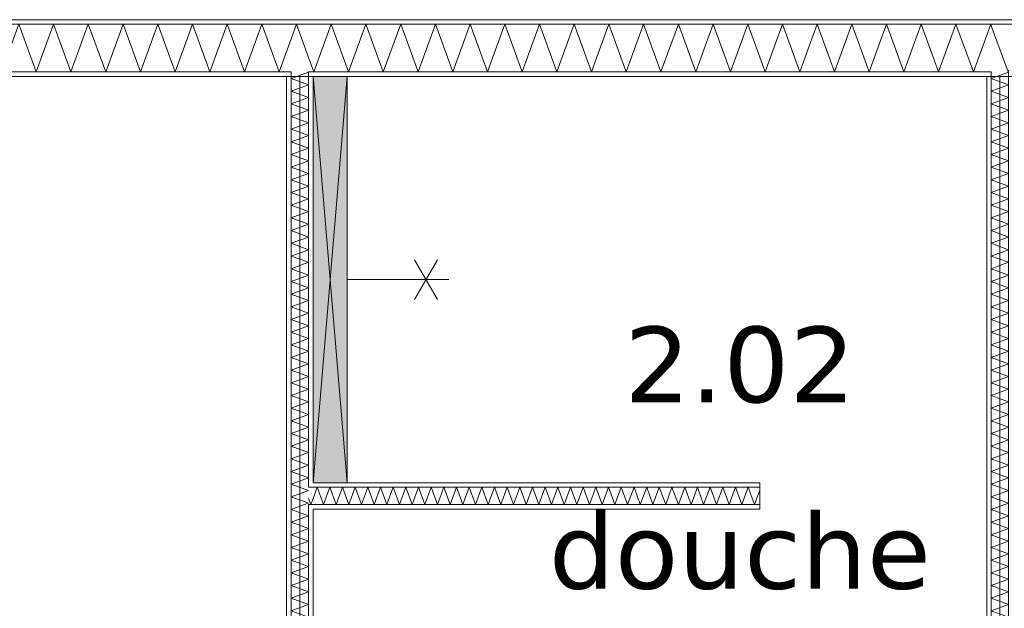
# Model space of a CAD drawing. Header units: millimetres. Extents: x -14925 to 266687, y -3550 to 35834.
# Tile 71 of 244: x 22519 to 25121, y 2920 to 4475. Entities that reach past the tile are written whole.
import ezdxf
from ezdxf.enums import TextEntityAlignment as Align

# ---------------------------------------------------------------- set-up
doc = ezdxf.new("R2010")
doc.units = ezdxf.units.MM
doc.header["$MEASUREMENT"] = 0
for name, color, linetype in [('New_22 C Binnenwanden', 7, 'Continuous'), ('New_22 C Binnenwanden Deuren', 7, 'Continuous'), ('New_22 C Binnenwanden Doorsnede-arcering', 7, 'Continuous'), ('New_22 C Binnenwanden Laagscheidingslijnen', 7, 'Continuous'), ('New_74 Sanitair', 7, 'Continuous'), ('New_74 Sanitair 2D arcering', 7, 'Continuous'), ('New_Z Gebruiksopp', 7, 'Continuous'), ('New_Z Gebruiksopp Zone omranding', 7, 'Continuous'), ('New_Z Gebruiksopp Zone tekst', 7, 'Continuous')]:
    doc.layers.add(name, color=color, linetype=linetype)
doc.styles.add('GENERATED_STYLE_1', font='verdana.ttf')
doc.styles.add('GENERATED_STYLE_2', font='verdana.ttf')
pattern_1 = [(270, (0, 0), (100, 0), [])]
pattern_2 = [(180, (0, 0), (0, 100), [])]
pattern_3 = [(0, (0, 0), (0, 100), [])]

# ---------------------------------------------------------------- blocks, each defined once
blk = doc.blocks.new('douche_2.02_59_3', base_point=(24422.7, 3797.3))
at = {"layer": 'New_Z Gebruiksopp Zone tekst', "color": 2, "lineweight": 0}
for tag, style, p in [('DUMMY_941', 'GENERATED_STYLE_1', (24422.7, 3735.2)), ('DUMMY_942', 'GENERATED_STYLE_2', (24422.7, 3238))]:
    blk.add_attdef(tag, text='', height=200, dxfattribs=dict(at, style=style)).set_placement(p, align=Align.TOP_LEFT)
for tag, style, p in [('ROOM_NUMBER', 'GENERATED_STYLE_1', (24422.7, 3664.5)), ('ROOM_NAME', 'GENERATED_STYLE_2', (24422.7, 3172.1))]:
    blk.add_attdef(tag, text='', height=200, dxfattribs=dict(at, style=style)).set_placement(p, align=Align.TOP_CENTER)
blk = doc.blocks.new('*X1124')
at = {"layer": 'New_22 C Binnenwanden Doorsnede-arcering', "color": 7, "linetype": 'Continuous', "lineweight": 0}
for p in [(25101.8, 4325), (25131.2, 4337)]:
    blk.add_line(p, (25133, 4336.3), dxfattribs=at)
blk = doc.blocks.new('*X1125')
at = {"layer": 'New_22 C Binnenwanden Doorsnede-arcering', "color": 7, "linetype": 'Continuous', "lineweight": 0}
for p in [(25100.8, 1177), (25132.2, 1189)]:
    blk.add_line(p, (25133, 1188.7), dxfattribs=at)
blk = doc.blocks.new('*X1126')
at = {"layer": 'New_22 C Binnenwanden Doorsnede-arcering', "color": 7, "linetype": 'Continuous', "lineweight": 0}
for p, q in [((25087, 4319.6), (25101.8, 4325)), ((25087, 4319.6), (25133, 4302.9)), ((25087, 4286.1), (25133, 4302.9)), ((25087, 4286.1), (25133, 4269.4)), ((25087, 4252.6), (25133, 4269.4)), ((25087, 4252.6), (25133, 4235.9)), ((25087, 4219.1), (25133, 4235.9)), ((25087, 4219.1), (25133, 4202.4)), ((25087, 4185.7), (25133, 4202.4)), ((25087, 4185.7), (25133, 4168.9)), ((25087, 4152.2), (25133, 4168.9)), ((25087, 4152.2), (25133, 4135.4)), ((25087, 4118.7), (25133, 4135.4)), ((25087, 4118.7), (25133, 4101.9)), ((25087, 4085.2), (25133, 4101.9)), ((25087, 4085.2), (25133, 4068.5)), ((25087, 4051.7), (25133, 4068.5)), ((25087, 4051.7), (25133, 4035)), ((25087, 4018.2), (25133, 4035)), ((25087, 4018.2), (25133, 4001.5)), ((25087, 3984.7), (25133, 4001.5)), ((25087, 3984.7), (25133, 3968)), ((25087, 3951.3), (25133, 3968)), ((25087, 3951.3), (25133, 3934.5)), ((25087, 3917.8), (25133, 3934.5)), ((25087, 3917.8), (25133, 3901)), ((25087, 3884.3), (25133, 3901)), ((25087, 3884.3), (25133, 3867.5)), ((25087, 3850.8), (25133, 3867.5)), ((25087, 3850.8), (25133, 3834.1)), ((25087, 3817.3), (25133, 3834.1)), ((25087, 3817.3), (25133, 3800.6)), ((25087, 3783.8), (25133, 3800.6)), ((25087, 3783.8), (25133, 3767.1)), ((25087, 3750.3), (25133, 3767.1)), ((25087, 3750.3), (25133, 3733.6)), ((25087, 3716.9), (25133, 3733.6)), ((25087, 3716.9), (25133, 3700.1)), ((25087, 3683.4), (25133, 3700.1)), ((25087, 3683.4), (25133, 3666.6)), ((25087, 3649.9), (25133, 3666.6)), ((25087, 3649.9), (25133, 3633.2)), ((25087, 3616.4), (25133, 3633.2)), ((25087, 3616.4), (25133, 3599.7)), ((25087, 3582.9), (25133, 3599.7)), ((25087, 3582.9), (25133, 3566.2)), ((25087, 3549.4), (25133, 3566.2)), ((25087, 3549.4), (25133, 3532.7)), ((25087, 3516), (25133, 3532.7)), ((25087, 3516), (25133, 3499.2)), ((25087, 3482.5), (25133, 3499.2)), ((25087, 3482.5), (25133, 3465.7)), ((25087, 3449), (25133, 3465.7)), ((25087, 3449), (25133, 3432.2)), ((25087, 3415.5), (25133, 3432.2)), ((25087, 3415.5), (25133, 3398.8)), ((25087, 3382), (25133, 3398.8)), ((25087, 3382), (25133, 3365.3)), ((25087, 3348.5), (25133, 3365.3)), ((25087, 3348.5), (25133, 3331.8)), ((25087, 3315), (25133, 3331.8)), ((25087, 3315), (25133, 3298.3)), ((25087, 3281.6), (25133, 3298.3)), ((25087, 3281.6), (25133, 3264.8)), ((25087, 3248.1), (25133, 3264.8)), ((25087, 3248.1), (25133, 3231.3)), ((25087, 3214.6), (25133, 3231.3)), ((25087, 3214.6), (25133, 3197.8)), ((25087, 3181.1), (25133, 3197.8)), ((25087, 3181.1), (25133, 3164.4)), ((25087, 3147.6), (25133, 3164.4)), ((25087, 3147.6), (25133, 3130.9)), ((25087, 3114.1), (25133, 3130.9)), ((25087, 3114.1), (25133, 3097.4)), ((25087, 3080.6), (25133, 3097.4)), ((25087, 3080.6), (25133, 3063.9)), ((25087, 3047.2), (25133, 3063.9)), ((25087, 3047.2), (25133, 3030.4)), ((25087, 3013.7), (25133, 3030.4)), ((25087, 3013.7), (25133, 2996.9)), ((25087, 2980.2), (25133, 2996.9)), ((25087, 2980.2), (25133, 2963.4)), ((25087, 2946.7), (25133, 2963.4)), ((25087, 2946.7), (25133, 2930)), ((25087, 2913.2), (25133, 2930)), ((25087, 2913.2), (25133, 2896.5)), ((25087, 2879.7), (25133, 2896.5)), ((25087, 2879.7), (25133, 2863)), ((25087, 2846.2), (25133, 2863)), ((25087, 2846.2), (25133, 2829.5)), ((25087, 2812.8), (25133, 2829.5)), ((25087, 2812.8), (25133, 2796)), ((25087, 2779.3), (25133, 2796)), ((25087, 2779.3), (25133, 2762.5)), ((25087, 2745.8), (25133, 2762.5)), ((25087, 2745.8), (25133, 2729)), ((25087, 2712.3), (25133, 2729)), ((25087, 2712.3), (25133, 2695.6)), ((25087, 2678.8), (25133, 2695.6)), ((25087, 2678.8), (25133, 2662.1)), ((25087, 2645.3), (25133, 2662.1)), ((25087, 2645.3), (25133, 2628.6)), ((25087, 2611.9), (25133, 2628.6)), ((25087, 2611.9), (25133, 2595.1)), ((25087, 2578.4), (25133, 2595.1)), ((25087, 2578.4), (25133, 2561.6)), ((25087, 2544.9), (25133, 2561.6)), ((25087, 2544.9), (25133, 2528.1)), ((25087, 2511.4), (25133, 2528.1)), ((25087, 2511.4), (25133, 2494.7)), ((25087, 2477.9), (25133, 2494.7)), ((25087, 2477.9), (25133, 2461.2)), ((25087, 2444.4), (25133, 2461.2)), ((25087, 2444.4), (25133, 2427.7)), ((25087, 2410.9), (25133, 2427.7)), ((25087, 2410.9), (25133, 2394.2)), ((25087, 2377.5), (25133, 2394.2)), ((25087, 2377.5), (25133, 2360.7)), ((25087, 2344), (25133, 2360.7)), ((25087, 2344), (25133, 2327.2)), ((25087, 2310.5), (25133, 2327.2)), ((25087, 2310.5), (25133, 2293.7)), ((25087, 2277), (25133, 2293.7)), ((25087, 2277), (25133, 2260.3)), ((25087, 2243.5), (25133, 2260.3)), ((25087, 2243.5), (25133, 2226.8)), ((25087, 2210), (25133, 2226.8)), ((25087, 2210), (25133, 2193.3)), ((25087, 2176.5), (25133, 2193.3)), ((25087, 2176.5), (25133, 2159.8)), ((25087, 2143.1), (25133, 2159.8)), ((25087, 2143.1), (25133, 2126.3)), ((25087, 2109.6), (25133, 2126.3)), ((25087, 2109.6), (25121.5, 2097))]:
    blk.add_line(p, q, dxfattribs=at)
blk = doc.blocks.new('*X1127')
at = {"layer": 'New_22 C Binnenwanden Doorsnede-arcering', "color": 7, "linetype": 'Continuous', "lineweight": 0}
for p, q in [((25087, 2076.1), (25133, 2092.8)), ((25121.5, 2097), (25133, 2092.8)), ((25087, 2076.1), (25133, 2059.3)), ((25110.1, 2051), (25133, 2059.3))]:
    blk.add_line(p, q, dxfattribs=at)
blk = doc.blocks.new('*X1128')
at = {"layer": 'New_22 C Binnenwanden Doorsnede-arcering', "color": 7, "linetype": 'Continuous', "lineweight": 0}
for q in [(25110.1, 2051), (25096.9, 2039)]:
    blk.add_line((25087, 2042.6), q, dxfattribs=at)
blk = doc.blocks.new('D1 bl 26[40]_3')
at = {"layer": 'New_22 C Binnenwanden Deuren', "color": 7, "linetype": 'Continuous', "lineweight": 0}
for p, q in [((25065, 1989), (25065, 2039)), ((25065, 2039), (25155, 2039)), ((25075, 2039), (25087, 2039)), ((25087, 2039), (25133, 2039)), ((25133, 2039), (25145, 2039)), ((25155, 2039), (25155, 1989)), ((25155, 1989), (25065, 1989)), ((25065, 1989), (25065, 1239)), ((25105, 1989), (25065, 1989)), ((25105, 1239), (25105, 1989)), ((25065, 1239), (24315, 1239)), ((25065, 1189), (25065, 1239)), ((25065, 1239), (25155, 1239)), ((25065, 1239), (25105, 1239)), ((25155, 1239), (25155, 1189)), ((25155, 1189), (25065, 1189)), ((25075, 1189), (25087, 1189)), ((25087, 1189), (25133, 1189)), ((25133, 1189), (25145, 1189))]:
    blk.add_line(p, q, dxfattribs=at)
blk.add_arc((25065, 1239), 750, 90, 180, dxfattribs=at)
blk = doc.blocks.new('Wall_177_3', base_point=(25110, 4325))
at = {"layer": 'New_22 C Binnenwanden Doorsnede-arcering', "linetype": 'Continuous', "lineweight": 0, "true_color": 0x000000}
h = blk.add_hatch(dxfattribs=at)
h.set_pattern_fill('325_Houtachtig_plaatmate_E2', color=18, style=0, pattern_type=2)
h.set_pattern_definition(pattern_1)
h.paths.add_polyline_path([(25087, 2109), (25087, 4325), (25075, 4325), (25075, 2109)])
h = blk.add_hatch(dxfattribs=at)
h.set_pattern_fill('325_Houtachtig_plaatmate_E2', color=18, style=0, pattern_type=2)
h.set_pattern_definition(pattern_1)
h.paths.add_polyline_path([(25145, 4325), (25133, 4325), (25133, 2039), (25145, 2039)])
h = blk.add_hatch(dxfattribs=at)
h.set_pattern_fill('325_Houtachtig_plaatmate_E2', color=18, style=0, pattern_type=2)
h.set_pattern_definition(pattern_1)
h.paths.add_polyline_path([(25087, 2097), (25087, 2109), (25075, 2109), (25075, 2097)])
h = blk.add_hatch(dxfattribs=at)
h.set_pattern_fill('325_Houtachtig_plaatmate_E2', color=18, style=0, pattern_type=2)
h.set_pattern_definition(pattern_1)
h.paths.add_polyline_path([(25087, 2039), (25087, 2051), (25075, 2051), (25075, 2039)])
at = {"layer": 'New_22 C Binnenwanden', "color": 1, "linetype": 'Continuous', "lineweight": 0}
for p, q in [((25075, 2039), (25087, 2039)), ((25087, 2039), (25133, 2039)), ((25133, 2039), (25145, 2039)), ((25075, 1189), (25087, 1189)), ((25087, 1189), (25133, 1189)), ((25133, 1189), (25145, 1189))]:
    blk.add_line(p, q, dxfattribs=at)
at = {"layer": 'New_22 C Binnenwanden', "color": 1, "linetype": 'Continuous', "lineweight": 0, "flags": 128}
for points in [[(25075, 4325), (25075, 2109)], [(25145, 2039), (25145, 4325)]]:
    blk.add_lwpolyline(points, dxfattribs=at)
at = {"layer": 'New_22 C Binnenwanden Laagscheidingslijnen', "color": 1, "linetype": 'Continuous', "lineweight": 0}
for p, q in [((25087, 4337), (25087, 4325)), ((25087, 4325), (25087, 2097)), ((25133, 4325), (25133, 4337)), ((25133, 4325), (25133, 2039)), ((25087, 2097), (25075, 2097)), ((25075, 2051), (25087, 2051)), ((25087, 2051), (25087, 2039)), ((25087, 1189), (25087, 1177)), ((25133, 1177), (25133, 1189))]:
    blk.add_line(p, q, dxfattribs=at)
at = {"layer": 'New_22 C Binnenwanden', "color": 1, "lineweight": 0}
for name in ['*X1126', '*X1124', '*X1127', '*X1128', '*X1125']:
    blk.add_blockref(name, (0, 0), dxfattribs=at)
at = {"layer": 'New_22 C Binnenwanden Deuren', "color": 7, "linetype": 'Continuous', "lineweight": 0}
blk.add_blockref('D1 bl 26[40]_3', (0, 0), dxfattribs=at)
blk = doc.blocks.new('*X1131')
at = {"layer": 'New_22 C Binnenwanden Doorsnede-arcering', "color": 7, "linetype": 'Continuous', "lineweight": 0}
for p in [(23251.8, 4325), (23281.2, 4337)]:
    blk.add_line(p, (23283, 4336.3), dxfattribs=at)
blk = doc.blocks.new('*X1132')
at = {"layer": 'New_22 C Binnenwanden Doorsnede-arcering', "color": 7, "linetype": 'Continuous', "lineweight": 0}
blk.add_line((23238.6, 2109), (23271.5, 2097), dxfattribs=at)
blk = doc.blocks.new('*X1133')
at = {"layer": 'New_22 C Binnenwanden Doorsnede-arcering', "color": 7, "linetype": 'Continuous', "lineweight": 0}
for p, q in [((23237, 4319.6), (23251.8, 4325)), ((23237, 4319.6), (23283, 4302.9)), ((23237, 4286.1), (23283, 4302.9)), ((23237, 4286.1), (23283, 4269.4)), ((23237, 4252.6), (23283, 4269.4)), ((23237, 4252.6), (23283, 4235.9)), ((23237, 4219.1), (23283, 4235.9)), ((23237, 4219.1), (23283, 4202.4)), ((23237, 4185.7), (23283, 4202.4)), ((23237, 4185.7), (23283, 4168.9)), ((23237, 4152.2), (23283, 4168.9)), ((23237, 4152.2), (23283, 4135.4)), ((23237, 4118.7), (23283, 4135.4)), ((23237, 4118.7), (23283, 4101.9)), ((23237, 4085.2), (23283, 4101.9)), ((23237, 4085.2), (23283, 4068.5)), ((23237, 4051.7), (23283, 4068.5)), ((23237, 4051.7), (23283, 4035)), ((23237, 4018.2), (23283, 4035)), ((23237, 4018.2), (23283, 4001.5)), ((23237, 3984.7), (23283, 4001.5)), ((23237, 3984.7), (23283, 3968)), ((23237, 3951.3), (23283, 3968)), ((23237, 3951.3), (23283, 3934.5)), ((23237, 3917.8), (23283, 3934.5)), ((23237, 3917.8), (23283, 3901)), ((23237, 3884.3), (23283, 3901)), ((23237, 3884.3), (23283, 3867.5)), ((23237, 3850.8), (23283, 3867.5)), ((23237, 3850.8), (23283, 3834.1)), ((23237, 3817.3), (23283, 3834.1)), ((23237, 3817.3), (23283, 3800.6)), ((23237, 3783.8), (23283, 3800.6)), ((23237, 3783.8), (23283, 3767.1)), ((23237, 3750.3), (23283, 3767.1)), ((23237, 3750.3), (23283, 3733.6)), ((23237, 3716.9), (23283, 3733.6)), ((23237, 3716.9), (23283, 3700.1)), ((23237, 3683.4), (23283, 3700.1)), ((23237, 3683.4), (23283, 3666.6)), ((23237, 3649.9), (23283, 3666.6)), ((23237, 3649.9), (23283, 3633.2)), ((23237, 3616.4), (23283, 3633.2)), ((23237, 3616.4), (23283, 3599.7)), ((23237, 3582.9), (23283, 3599.7)), ((23237, 3582.9), (23283, 3566.2)), ((23237, 3549.4), (23283, 3566.2)), ((23237, 3549.4), (23283, 3532.7)), ((23237, 3516), (23283, 3532.7)), ((23237, 3516), (23283, 3499.2)), ((23237, 3482.5), (23283, 3499.2)), ((23237, 3482.5), (23283, 3465.7)), ((23237, 3449), (23283, 3465.7)), ((23237, 3449), (23283, 3432.2)), ((23237, 3415.5), (23283, 3432.2)), ((23237, 3415.5), (23283, 3398.8)), ((23237, 3382), (23283, 3398.8)), ((23237, 3382), (23283, 3365.3)), ((23237, 3348.5), (23283, 3365.3)), ((23237, 3348.5), (23283, 3331.8)), ((23237, 3315), (23283, 3331.8)), ((23237, 3315), (23283, 3298.3)), ((23237, 3281.6), (23283, 3298.3)), ((23237, 3281.6), (23283, 3264.8)), ((23237, 3248.1), (23283, 3264.8)), ((23237, 3248.1), (23259.2, 3240))]:
    blk.add_line(p, q, dxfattribs=at)
blk = doc.blocks.new('*X1134')
at = {"layer": 'New_22 C Binnenwanden Doorsnede-arcering', "color": 7, "linetype": 'Continuous', "lineweight": 0}
for p, q in [((23237, 3214.6), (23283, 3231.3)), ((23259.2, 3240), (23283, 3231.3)), ((23237, 3214.6), (23283, 3197.8)), ((23272.4, 3194), (23283, 3197.8))]:
    blk.add_line(p, q, dxfattribs=at)
blk = doc.blocks.new('*X1135')
at = {"layer": 'New_22 C Binnenwanden Doorsnede-arcering', "color": 7, "linetype": 'Continuous', "lineweight": 0}
for p, q in [((23237, 3181.1), (23272.4, 3194)), ((23237, 3181.1), (23283, 3164.4)), ((23237, 3147.6), (23283, 3164.4)), ((23237, 3147.6), (23283, 3130.9)), ((23237, 3114.1), (23283, 3130.9)), ((23237, 3114.1), (23283, 3097.4)), ((23237, 3080.6), (23283, 3097.4)), ((23237, 3080.6), (23283, 3063.9)), ((23237, 3047.2), (23283, 3063.9)), ((23237, 3047.2), (23283, 3030.4)), ((23237, 3013.7), (23283, 3030.4)), ((23237, 3013.7), (23283, 2996.9)), ((23237, 2980.2), (23283, 2996.9)), ((23237, 2980.2), (23283, 2963.4)), ((23237, 2946.7), (23283, 2963.4)), ((23237, 2946.7), (23283, 2930)), ((23237, 2913.2), (23283, 2930)), ((23237, 2913.2), (23283, 2896.5)), ((23237, 2879.7), (23283, 2896.5)), ((23237, 2879.7), (23283, 2863)), ((23237, 2846.2), (23283, 2863)), ((23237, 2846.2), (23283, 2829.5)), ((23237, 2812.8), (23283, 2829.5)), ((23237, 2812.8), (23283, 2796)), ((23237, 2779.3), (23283, 2796)), ((23237, 2779.3), (23283, 2762.5)), ((23237, 2745.8), (23283, 2762.5)), ((23237, 2745.8), (23283, 2729)), ((23237, 2712.3), (23283, 2729)), ((23237, 2712.3), (23283, 2695.6)), ((23237, 2678.8), (23283, 2695.6)), ((23237, 2678.8), (23283, 2662.1)), ((23237, 2645.3), (23283, 2662.1)), ((23237, 2645.3), (23283, 2628.6)), ((23237, 2611.9), (23283, 2628.6)), ((23237, 2611.9), (23283, 2595.1)), ((23237, 2578.4), (23283, 2595.1)), ((23237, 2578.4), (23283, 2561.6)), ((23237, 2544.9), (23283, 2561.6)), ((23237, 2544.9), (23283, 2528.1)), ((23237, 2511.4), (23283, 2528.1)), ((23237, 2511.4), (23283, 2494.7)), ((23237, 2477.9), (23283, 2494.7)), ((23237, 2477.9), (23283, 2461.2)), ((23237, 2444.4), (23283, 2461.2)), ((23237, 2444.4), (23283, 2427.7)), ((23237, 2410.9), (23283, 2427.7)), ((23237, 2410.9), (23283, 2394.2)), ((23237, 2377.5), (23283, 2394.2)), ((23237, 2377.5), (23283, 2360.7)), ((23237, 2344), (23283, 2360.7)), ((23237, 2344), (23283, 2327.2)), ((23237, 2310.5), (23283, 2327.2)), ((23237, 2310.5), (23283, 2293.7)), ((23237, 2277), (23283, 2293.7)), ((23237, 2277), (23283, 2260.3)), ((23237, 2243.5), (23283, 2260.3)), ((23237, 2243.5), (23283, 2226.8)), ((23237, 2210), (23283, 2226.8)), ((23237, 2210), (23283, 2193.3)), ((23237, 2176.5), (23283, 2193.3)), ((23237, 2176.5), (23283, 2159.8)), ((23237, 2143.1), (23283, 2159.8)), ((23237, 2143.1), (23283, 2126.3)), ((23237, 2109.6), (23283, 2126.3)), ((23237, 2109.6), (23238.6, 2109))]:
    blk.add_line(p, q, dxfattribs=at)
blk = doc.blocks.new('Wall_178_3', base_point=(23260, 4325))
at = {"layer": 'New_22 C Binnenwanden Doorsnede-arcering', "linetype": 'Continuous', "lineweight": 0, "true_color": 0x000000}
h = blk.add_hatch(dxfattribs=at)
h.set_pattern_fill('325_Houtachtig_plaatmate_E2', color=18, style=0, pattern_type=2)
h.set_pattern_definition(pattern_1)
h.paths.add_polyline_path([(23225, 4325), (23225, 2109), (23237, 2109), (23237, 4325)])
h = blk.add_hatch(dxfattribs=at)
h.set_pattern_fill('325_Houtachtig_plaatmate_E2', color=18, style=0, pattern_type=2)
h.set_pattern_definition(pattern_1)
h.paths.add_polyline_path([(23295, 3252), (23295, 4325), (23283, 4325), (23283, 3252)])
h = blk.add_hatch(dxfattribs=at)
h.set_pattern_fill('325_Houtachtig_plaatmate_E2', color=18, style=0, pattern_type=2)
h.set_pattern_definition(pattern_1)
h.paths.add_polyline_path([(23295, 3240), (23295, 3252), (23283, 3252), (23283, 3240)])
h = blk.add_hatch(dxfattribs=at)
h.set_pattern_fill('325_Houtachtig_plaatmate_E2', color=18, style=0, pattern_type=2)
h.set_pattern_definition(pattern_1)
h.paths.add_polyline_path([(23295, 3182), (23295, 3194), (23283, 3194), (23283, 3182)])
h = blk.add_hatch(dxfattribs=at)
h.set_pattern_fill('325_Houtachtig_plaatmate_E2', color=18, style=0, pattern_type=2)
h.set_pattern_definition(pattern_1)
h.paths.add_polyline_path([(23283, 3182), (23283, 2109), (23295, 2109), (23295, 3182)])
at = {"layer": 'New_22 C Binnenwanden', "color": 1, "linetype": 'Continuous', "lineweight": 0, "flags": 128}
for points in [[(23225, 4325), (23225, 2109)], [(23295, 3252), (23295, 4325)], [(23295, 2109), (23295, 3182)]]:
    blk.add_lwpolyline(points, dxfattribs=at)
at = {"layer": 'New_22 C Binnenwanden Laagscheidingslijnen', "color": 1, "linetype": 'Continuous', "lineweight": 0}
for p, q in [((23237, 4337), (23237, 4325)), ((23237, 4325), (23237, 3240)), ((23283, 4325), (23283, 4337)), ((23283, 4325), (23283, 3252)), ((23237, 3240), (23237, 3194)), ((23283, 3252), (23283, 3240)), ((23295, 3240), (23283, 3240)), ((23237, 3194), (23237, 2109)), ((23283, 3194), (23295, 3194)), ((23283, 3194), (23283, 3182)), ((23283, 3182), (23283, 2109)), ((23237, 2109), (23237, 2097)), ((23283, 2097), (23283, 2109))]:
    blk.add_line(p, q, dxfattribs=at)
at = {"layer": 'New_22 C Binnenwanden', "color": 1, "lineweight": 0}
for name in ['*X1133', '*X1131', '*X1134', '*X1135', '*X1132']:
    blk.add_blockref(name, (0, 0), dxfattribs=at)
blk = doc.blocks.new('*X1263')
at = {"layer": 'New_22 C Binnenwanden Doorsnede-arcering', "color": 7, "linetype": 'Continuous', "lineweight": 0}
for p in [(23283, 3210.5), (23295, 3210.5)]:
    blk.add_line(p, (23289, 3194), dxfattribs=at)
blk = doc.blocks.new('*X1264')
at = {"layer": 'New_22 C Binnenwanden Doorsnede-arcering', "color": 7, "linetype": 'Continuous', "lineweight": 0}
for p, q in [((23305.7, 3240), (23295, 3210.5)), ((23305.7, 3240), (23322.5, 3194)), ((23339.2, 3240), (23322.5, 3194)), ((23339.2, 3240), (23356, 3194)), ((23372.7, 3240), (23356, 3194)), ((23372.7, 3240), (23389.5, 3194)), ((23406.2, 3240), (23389.5, 3194)), ((23406.2, 3240), (23422.9, 3194)), ((23439.7, 3240), (23422.9, 3194)), ((23439.7, 3240), (23456.4, 3194)), ((23473.2, 3240), (23456.4, 3194)), ((23473.2, 3240), (23489.9, 3194)), ((23506.7, 3240), (23489.9, 3194)), ((23506.7, 3240), (23523.4, 3194)), ((23540.1, 3240), (23523.4, 3194)), ((23540.1, 3240), (23556.9, 3194)), ((23573.6, 3240), (23556.9, 3194)), ((23573.6, 3240), (23590.4, 3194)), ((23607.1, 3240), (23590.4, 3194)), ((23607.1, 3240), (23623.9, 3194)), ((23640.6, 3240), (23623.9, 3194)), ((23640.6, 3240), (23657.3, 3194)), ((23674.1, 3240), (23657.3, 3194)), ((23674.1, 3240), (23690.8, 3194)), ((23707.6, 3240), (23690.8, 3194)), ((23707.6, 3240), (23724.3, 3194)), ((23741.1, 3240), (23724.3, 3194)), ((23741.1, 3240), (23757.8, 3194)), ((23774.5, 3240), (23757.8, 3194)), ((23774.5, 3240), (23791.3, 3194)), ((23808, 3240), (23791.3, 3194)), ((23808, 3240), (23824.8, 3194)), ((23841.5, 3240), (23824.8, 3194)), ((23841.5, 3240), (23858.2, 3194)), ((23875, 3240), (23858.2, 3194)), ((23875, 3240), (23891.7, 3194)), ((23908.5, 3240), (23891.7, 3194)), ((23908.5, 3240), (23925.2, 3194)), ((23942, 3240), (23925.2, 3194)), ((23942, 3240), (23958.7, 3194)), ((23975.4, 3240), (23958.7, 3194)), ((23975.4, 3240), (23992.2, 3194)), ((24008.9, 3240), (23992.2, 3194)), ((24008.9, 3240), (24025.7, 3194)), ((24042.4, 3240), (24025.7, 3194)), ((24042.4, 3240), (24059.2, 3194)), ((24075.9, 3240), (24059.2, 3194)), ((24075.9, 3240), (24092.6, 3194)), ((24109.4, 3240), (24092.6, 3194)), ((24109.4, 3240), (24126.1, 3194)), ((24142.9, 3240), (24126.1, 3194)), ((24142.9, 3240), (24159.6, 3194)), ((24176.4, 3240), (24159.6, 3194)), ((24176.4, 3240), (24193.1, 3194)), ((24209.8, 3240), (24193.1, 3194)), ((24209.8, 3240), (24226.6, 3194)), ((24243.3, 3240), (24226.6, 3194)), ((24243.3, 3240), (24260.1, 3194)), ((24276.8, 3240), (24260.1, 3194)), ((24276.8, 3240), (24293.6, 3194)), ((24310.3, 3240), (24293.6, 3194)), ((24310.3, 3240), (24327, 3194)), ((24343.8, 3240), (24327, 3194)), ((24343.8, 3240), (24360.5, 3194)), ((24377.3, 3240), (24360.5, 3194)), ((24377.3, 3240), (24394, 3194)), ((24410.8, 3240), (24394, 3194)), ((24410.8, 3240), (24427.5, 3194)), ((24444.2, 3240), (24427.5, 3194)), ((24444.2, 3240), (24461, 3194)), ((24475, 3232.5), (24461, 3194))]:
    blk.add_line(p, q, dxfattribs=at)
blk = doc.blocks.new('Wall_204_3', base_point=(24475, 3217))
at = {"layer": 'New_22 C Binnenwanden Doorsnede-arcering', "linetype": 'Continuous', "lineweight": 0, "true_color": 0x000000}
h = blk.add_hatch(dxfattribs=at)
h.set_pattern_fill('325_Houtachtig_plaatmate_E2', color=18, style=0, pattern_type=2)
h.set_pattern_definition(pattern_2)
h.paths.add_polyline_path([(24475, 3252), (23295, 3252), (23295, 3240), (24475, 3240)])
h = blk.add_hatch(dxfattribs=at)
h.set_pattern_fill('325_Houtachtig_plaatmate_E2', color=18, style=0, pattern_type=2)
h.set_pattern_definition(pattern_2)
h.paths.add_polyline_path([(24475, 3194), (23295, 3194), (23295, 3182), (24475, 3182)])
at = {"layer": 'New_22 C Binnenwanden', "color": 1, "linetype": 'Continuous', "lineweight": 0, "flags": 128}
for points in [[(24475, 3252), (23295, 3252)], [(24475, 3252), (24475, 3240)], [(24475, 3240), (24475, 3194)], [(23295, 3182), (24475, 3182)], [(24475, 3194), (24475, 3182)]]:
    blk.add_lwpolyline(points, dxfattribs=at)
at = {"layer": 'New_22 C Binnenwanden Laagscheidingslijnen', "color": 1, "linetype": 'Continuous', "lineweight": 0}
for p, q in [((23295, 3240), (23283, 3240)), ((24475, 3240), (23295, 3240)), ((23283, 3194), (23295, 3194)), ((24475, 3194), (23295, 3194))]:
    blk.add_line(p, q, dxfattribs=at)
at = {"layer": 'New_22 C Binnenwanden', "color": 1, "lineweight": 0}
for name in ['*X1264', '*X1263']:
    blk.add_blockref(name, (0, 0), dxfattribs=at)
blk = doc.blocks.new('*X1280')
at = {"layer": 'New_22 C Binnenwanden Doorsnede-arcering', "color": 7, "linetype": 'Continuous', "lineweight": 0}
for p, q in [((20912.3, 4337), (20958.1, 4463)), ((21004, 4337), (20958.1, 4463)), ((21004, 4337), (21049.9, 4463)), ((21095.7, 4337), (21049.9, 4463)), ((21095.7, 4337), (21141.6, 4463)), ((21187.4, 4337), (21141.6, 4463)), ((21187.4, 4337), (21233.3, 4463)), ((21279.2, 4337), (21233.3, 4463)), ((21279.2, 4337), (21325, 4463)), ((21370.9, 4337), (21325, 4463)), ((21370.9, 4337), (21416.7, 4463)), ((21462.6, 4337), (21416.7, 4463)), ((21462.6, 4337), (21508.5, 4463)), ((21554.3, 4337), (21508.5, 4463)), ((21554.3, 4337), (21600.2, 4463)), ((21646, 4337), (21600.2, 4463)), ((21646, 4337), (21691.9, 4463)), ((21737.8, 4337), (21691.9, 4463)), ((21737.8, 4337), (21783.6, 4463)), ((21829.5, 4337), (21783.6, 4463)), ((21829.5, 4337), (21875.3, 4463)), ((21921.2, 4337), (21875.3, 4463)), ((21921.2, 4337), (21967.1, 4463)), ((22012.9, 4337), (21967.1, 4463)), ((22012.9, 4337), (22058.8, 4463)), ((22104.6, 4337), (22058.8, 4463)), ((22104.6, 4337), (22150.5, 4463)), ((22196.4, 4337), (22150.5, 4463)), ((22196.4, 4337), (22242.2, 4463)), ((22288.1, 4337), (22242.2, 4463)), ((22288.1, 4337), (22333.9, 4463)), ((22379.8, 4337), (22333.9, 4463)), ((22379.8, 4337), (22425.7, 4463)), ((22471.5, 4337), (22425.7, 4463)), ((22471.5, 4337), (22517.4, 4463)), ((22563.2, 4337), (22517.4, 4463)), ((22563.2, 4337), (22609.1, 4463)), ((22655, 4337), (22609.1, 4463)), ((22655, 4337), (22700.8, 4463)), ((22746.7, 4337), (22700.8, 4463)), ((22746.7, 4337), (22792.5, 4463)), ((22838.4, 4337), (22792.5, 4463)), ((22838.4, 4337), (22884.3, 4463)), ((22930.1, 4337), (22884.3, 4463)), ((22930.1, 4337), (22976, 4463)), ((23021.8, 4337), (22976, 4463)), ((23021.8, 4337), (23067.7, 4463)), ((23113.6, 4337), (23067.7, 4463)), ((23113.6, 4337), (23159.4, 4463)), ((23205.3, 4337), (23159.4, 4463)), ((23205.3, 4337), (23237, 4424.1)), ((20912.3, 4337), (20898, 4376.2))]:
    blk.add_line(p, q, dxfattribs=at)
blk = doc.blocks.new('*X1281')
at = {"layer": 'New_22 C Binnenwanden Doorsnede-arcering', "color": 7, "linetype": 'Continuous', "lineweight": 0}
for p in [(23237, 4424.1), (23283, 4375.5)]:
    blk.add_line(p, (23251.1, 4463), dxfattribs=at)
blk = doc.blocks.new('*X1282')
at = {"layer": 'New_22 C Binnenwanden Doorsnede-arcering', "color": 7, "linetype": 'Continuous', "lineweight": 0}
for p, q in [((23297, 4337), (23342.9, 4463)), ((23388.7, 4337), (23342.9, 4463)), ((23388.7, 4337), (23434.6, 4463)), ((23480.4, 4337), (23434.6, 4463)), ((23480.4, 4337), (23526.3, 4463)), ((23572.2, 4337), (23526.3, 4463)), ((23572.2, 4337), (23618, 4463)), ((23663.9, 4337), (23618, 4463)), ((23663.9, 4337), (23709.7, 4463)), ((23755.6, 4337), (23709.7, 4463)), ((23755.6, 4337), (23801.5, 4463)), ((23847.3, 4337), (23801.5, 4463)), ((23847.3, 4337), (23893.2, 4463)), ((23939.1, 4337), (23893.2, 4463)), ((23939.1, 4337), (23984.9, 4463)), ((24030.8, 4337), (23984.9, 4463)), ((24030.8, 4337), (24076.6, 4463)), ((24122.5, 4337), (24076.6, 4463)), ((24122.5, 4337), (24168.4, 4463)), ((24214.2, 4337), (24168.4, 4463)), ((24214.2, 4337), (24260.1, 4463)), ((24305.9, 4337), (24260.1, 4463)), ((24305.9, 4337), (24351.8, 4463)), ((24397.7, 4337), (24351.8, 4463)), ((24397.7, 4337), (24443.5, 4463)), ((24489.4, 4337), (24443.5, 4463)), ((24489.4, 4337), (24535.2, 4463)), ((24581.1, 4337), (24535.2, 4463)), ((24581.1, 4337), (24627, 4463)), ((24672.8, 4337), (24627, 4463)), ((24672.8, 4337), (24718.7, 4463)), ((24764.5, 4337), (24718.7, 4463)), ((24764.5, 4337), (24810.4, 4463)), ((24856.3, 4337), (24810.4, 4463)), ((24856.3, 4337), (24902.1, 4463)), ((24948, 4337), (24902.1, 4463)), ((24948, 4337), (24993.8, 4463)), ((25039.7, 4337), (24993.8, 4463)), ((25039.7, 4337), (25085.6, 4463)), ((25087, 4459), (25085.6, 4463)), ((23297, 4337), (23283, 4375.5))]:
    blk.add_line(p, q, dxfattribs=at)
blk = doc.blocks.new('*X1283')
at = {"layer": 'New_22 C Binnenwanden Doorsnede-arcering', "color": 7, "linetype": 'Continuous', "lineweight": 0}
for q in [(25087, 4459), (25133, 4341.3)]:
    blk.add_line((25131.4, 4337), q, dxfattribs=at)
blk = doc.blocks.new('Wall_208_3', base_point=(27375, 4325))
at = {"layer": 'New_22 C Binnenwanden Doorsnede-arcering', "linetype": 'Continuous', "lineweight": 0, "true_color": 0x000000}
h = blk.add_hatch(dxfattribs=at)
h.set_pattern_fill('325_Houtachtig_plaatmate_E2', color=18, style=0, pattern_type=2)
h.set_pattern_definition(pattern_3)
h.paths.add_polyline_path([(27698, 4475), (20602, 4475), (20602, 4463), (27698, 4463)])
h = blk.add_hatch(dxfattribs=at)
h.set_pattern_fill('325_Houtachtig_plaatmate_E2', color=18, style=0, pattern_type=2)
h.set_pattern_definition(pattern_3)
h.paths.add_polyline_path([(23225, 4337), (20913, 4337), (20913, 4329.5), (20925, 4325), (23225, 4325)])
h = blk.add_hatch(dxfattribs=at)
h.set_pattern_fill('325_Houtachtig_plaatmate_E2', color=18, style=0, pattern_type=2)
h.set_pattern_definition(pattern_3)
h.paths.add_polyline_path([(23237, 4337), (23225, 4337), (23225, 4325), (23237, 4325)])
h = blk.add_hatch(dxfattribs=at)
h.set_pattern_fill('325_Houtachtig_plaatmate_E2', color=18, style=0, pattern_type=2)
h.set_pattern_definition(pattern_3)
h.paths.add_polyline_path([(23295, 4337), (23283, 4337), (23283, 4325), (23295, 4325)])
h = blk.add_hatch(dxfattribs=at)
h.set_pattern_fill('325_Houtachtig_plaatmate_E2', color=18, style=0, pattern_type=2)
h.set_pattern_definition(pattern_3)
h.paths.add_polyline_path([(25075, 4337), (23295, 4337), (23295, 4325), (25075, 4325)])
h = blk.add_hatch(dxfattribs=at)
h.set_pattern_fill('325_Houtachtig_plaatmate_E2', color=18, style=0, pattern_type=2)
h.set_pattern_definition(pattern_3)
h.paths.add_polyline_path([(25087, 4337), (25075, 4337), (25075, 4325), (25087, 4325)])
at = {"layer": 'New_22 C Binnenwanden', "color": 1, "linetype": 'Continuous', "lineweight": 0, "flags": 128}
for points in [[(27698, 4475), (20602, 4475)], [(20925, 4325), (23225, 4325)], [(23295, 4325), (25075, 4325)]]:
    blk.add_lwpolyline(points, dxfattribs=at)
at = {"layer": 'New_22 C Binnenwanden Laagscheidingslijnen', "color": 1, "linetype": 'Continuous', "lineweight": 0}
for p, q in [((20898, 4463), (27402, 4463)), ((20913, 4337), (23237, 4337)), ((23237, 4337), (23237, 4325)), ((23283, 4325), (23283, 4337)), ((23283, 4337), (25087, 4337)), ((25087, 4337), (25087, 4325))]:
    blk.add_line(p, q, dxfattribs=at)
at = {"layer": 'New_22 C Binnenwanden', "color": 1, "lineweight": 0}
for name in ['*X1280', '*X1281', '*X1282', '*X1283']:
    blk.add_blockref(name, (0, 0), dxfattribs=at)
blk = doc.blocks.new('Inbouwreservoir 26 KM[88]_3', base_point=(23295, 3252))
at = {"layer": 'New_74 Sanitair 2D arcering', "linetype": 'Continuous', "lineweight": 0, "true_color": 0xffffff}
blk.add_hatch(color=7, dxfattribs=at).paths.add_polyline_path([(23295, 3252), (23385, 3252), (23385, 4325), (23295, 4325)])
at = {"layer": 'New_74 Sanitair', "color": 7, "linetype": 'Continuous', "lineweight": 0}
for p, q in [((23295, 3252), (23385, 4325)), ((23385, 3252), (23295, 4325))]:
    blk.add_line(p, q, dxfattribs=at)
at = {"layer": 'New_74 Sanitair', "color": 7, "linetype": 'Continuous', "lineweight": 0, "flags": 128}
blk.add_lwpolyline([(23295, 3252), (23295, 4325), (23385, 4325), (23385, 3252)], close=True, dxfattribs=at)
blk = doc.blocks.new('Douche[92]_3', base_point=(23653.6, 3736.2))
at = {"layer": 'New_74 Sanitair', "color": 7, "linetype": 'Continuous', "lineweight": 0}
for p, q in [((23623.4, 3840.8), (23563, 3736.2)), ((23623.4, 3736.2), (23563, 3840.8)), ((23550.7, 3788.5), (23385, 3788.5)), ((23653.6, 3788.5), (23532.8, 3788.5))]:
    blk.add_line(p, q, dxfattribs=at)

msp = doc.modelspace()

# ---------------------------------------------------------------- linework, layer by layer
at = {"layer": 'New_Z Gebruiksopp Zone omranding', "color": 254, "linetype": 'Continuous', "lineweight": 0, "true_color": 0xe4e3c5, "flags": 128}
for points in [[(20925, 4325), (20925, 3905), (20925, 175), (22660, 175), (22660, 2074), (23260, 2074), (23260, 4325)], [(25110, 4325), (25110, 1154), (26106, 1154), (26106, 175), (27375, 175), (27375, 4325)]]:
    msp.add_lwpolyline(points, close=True, dxfattribs=at)
at = {"layer": 'New_Z Gebruiksopp Zone omranding', "color": 121, "linetype": 'Continuous', "lineweight": 0, "true_color": 0x99e6e6, "flags": 128}
msp.add_lwpolyline([(25110, 2074), (25110, 4325), (23260, 4325), (23260, 2074)], close=True, dxfattribs=at)

# ---------------------------------------------------------------- block references
at = {"layer": 'New_22 C Binnenwanden', "color": 1, "lineweight": 0}
for name, p in [('Wall_208_3', (27375, 4325)), ('Wall_178_3', (23260, 4325)), ('Wall_177_3', (25110, 4325)), ('Wall_204_3', (24475, 3217))]:
    msp.add_blockref(name, p, dxfattribs=at)
at = {"layer": 'New_74 Sanitair', "color": 7, "linetype": 'Continuous', "lineweight": 0}
for name, p in [('Inbouwreservoir 26 KM[88]_3', (23295, 3252)), ('Douche[92]_3', (23653.6, 3736.2))]:
    msp.add_blockref(name, p, dxfattribs=at)
at = {"layer": 'New_Z Gebruiksopp', "color": 2, "linetype": 'Continuous', "lineweight": 0}
msp.add_blockref('douche_2.02_59_3', (24422.7, 3797.3), dxfattribs=at).add_auto_attribs({'ROOM_NAME': 'douche', 'ROOM_NUMBER': '2.02'})

doc.saveas('drawing.dxf')
